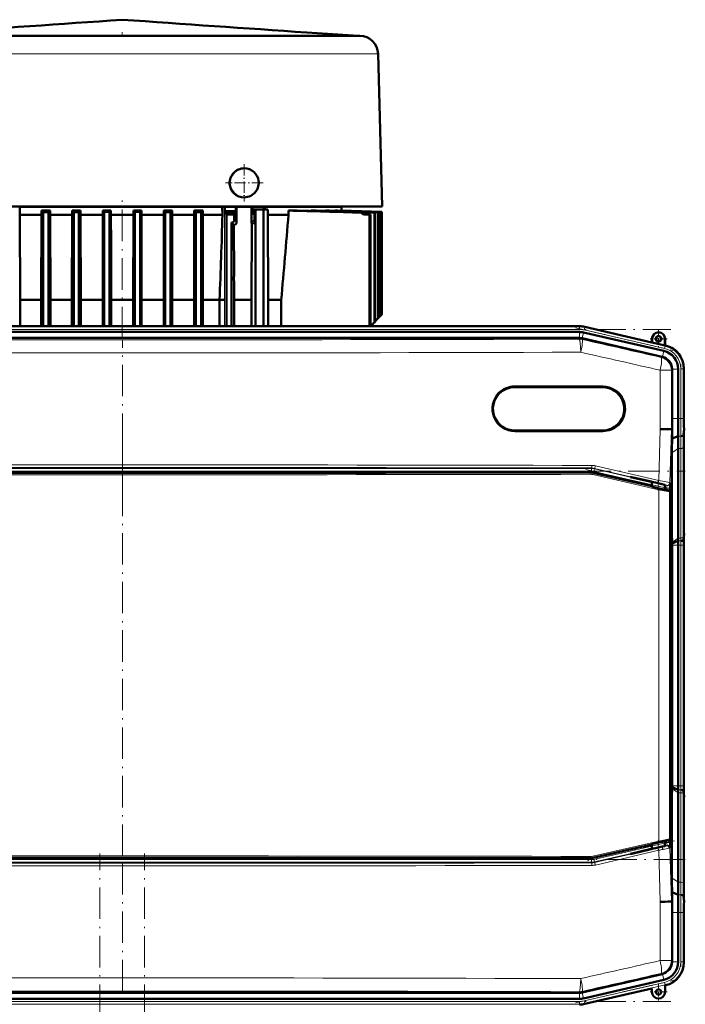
# Model space of a CAD drawing. Extents: x -2065 to 2446, y -1961 to 629.
# Tile 6 of 59: x -1494 to -1241, y 254 to 629. Entities that reach past the tile are written whole.
import ezdxf

# ---------------------------------------------------------------- set-up
doc = ezdxf.new("R2010")
doc.units = 0
doc.linetypes.add('DASHDOT', pattern=[18.5, 12, -3, 0.5, -3])

msp = doc.modelspace()

# ---------------------------------------------------------------- linework, layer by layer
at = {"color": 7, "linetype": 'DASHDOT', "lineweight": 18, "ltscale": 0.039375}
msp.add_line((-1455.07, 624.13), (-1455.07, 622.56), dxfattribs=at)
at = {"color": 7, "lineweight": 50}
for p, q in [((-1384.75, 624), (-1365.07, 622.69)), ((-1462.05, 622.69), (-1521.95, 622.69)), ((-1393.03, 622.69), (-1462.05, 622.69)), ((-1381.9, 622.69), (-1393.03, 622.69)), ((-1378.21, 622.69), (-1381.9, 622.69)), ((-1365.38, 622.69), (-1378.21, 622.69)), ((-1364.59, 622.69), (-1365.38, 622.69)), ((-1357.59, 615.87), (-1356.07, 557.69)), ((-1408.6, 572.23), (-1408.57, 572.23)), ((-1503.56, 557.69), (-1455.07, 557.69)), ((-1493.97, 557.49), (-1494.18, 557.49)), ((-1493.97, 554.49), (-1493.97, 557.49)), ((-1493.97, 557.49), (-1416.93, 557.49)), ((-1485.82, 554.49), (-1485.82, 556.12)), ((-1482.47, 556.12), (-1485.82, 556.12)), ((-1485.13, 555.48), (-1483.13, 555.49)), ((-1485.13, 555.48), (-1485.13, 512.04)), ((-1482.47, 556.12), (-1483.13, 555.49)), ((-1483.13, 555.49), (-1483.13, 512.04)), ((-1482.47, 554.49), (-1482.47, 556.12)), ((-1474.1, 554.49), (-1474.1, 556.12)), ((-1474.1, 556.12), (-1473.51, 555.54)), ((-1470.93, 556.12), (-1474.1, 556.12)), ((-1473.51, 555.54), (-1471.51, 555.55)), ((-1473.51, 555.54), (-1473.51, 512.04)), ((-1470.93, 556.12), (-1471.51, 555.55)), ((-1471.51, 555.55), (-1471.51, 512.04)), ((-1470.93, 554.49), (-1470.93, 556.12)), ((-1462.43, 556.12), (-1461.88, 555.58)), ((-1462.43, 554.49), (-1462.43, 556.12)), ((-1459.34, 556.12), (-1462.43, 556.12)), ((-1461.88, 555.58), (-1459.88, 555.58)), ((-1461.88, 555.58), (-1461.88, 512.04)), ((-1459.34, 556.12), (-1459.88, 555.58)), ((-1459.88, 555.58), (-1459.88, 512.04)), ((-1459.34, 554.49), (-1459.34, 556.12)), ((-1455.07, 557.69), (-1406.57, 557.69)), ((-1450.8, 556.12), (-1450.26, 555.58)), ((-1450.8, 554.49), (-1450.8, 556.12)), ((-1447.71, 556.12), (-1450.8, 556.12)), ((-1450.26, 555.58), (-1448.26, 555.58)), ((-1450.26, 555.58), (-1450.26, 512.04)), ((-1447.71, 556.12), (-1448.26, 555.58)), ((-1448.26, 555.58), (-1448.26, 512.04)), ((-1447.71, 554.49), (-1447.71, 556.12)), ((-1439.21, 556.12), (-1438.63, 555.55)), ((-1439.21, 554.49), (-1439.21, 556.12)), ((-1436.03, 556.12), (-1439.21, 556.12)), ((-1438.63, 555.55), (-1438.63, 512.04)), ((-1438.63, 555.55), (-1436.63, 555.54)), ((-1436.03, 556.12), (-1436.63, 555.54)), ((-1436.63, 555.54), (-1436.63, 512.04)), ((-1436.03, 554.49), (-1436.03, 556.12)), ((-1427.66, 556.12), (-1427.01, 555.49)), ((-1427.66, 554.49), (-1427.66, 556.12)), ((-1424.31, 556.12), (-1427.66, 556.12)), ((-1425.01, 555.48), (-1427.01, 555.49)), ((-1427.01, 555.49), (-1427.01, 512.04)), ((-1425.01, 555.48), (-1425.01, 512.04)), ((-1424.31, 554.49), (-1424.31, 556.12)), ((-1416.93, 557.49), (-1416.88, 554.49)), ((-1416.93, 557.49), (-1416.08, 557.49)), ((-1416.08, 557.49), (-1415.95, 557.49)), ((-1415.95, 557.49), (-1415.95, 555.93)), ((-1415.95, 557.49), (-1411.8, 557.49)), ((-1415.95, 555.93), (-1415.49, 555.5)), ((-1411.8, 555.86), (-1415.95, 555.93)), ((-1412.25, 555.47), (-1415.49, 555.5)), ((-1411.8, 555.86), (-1411.8, 557.49)), ((-1411.8, 557.49), (-1411.5, 557.49)), ((-1411.5, 557.49), (-1405.77, 557.49)), ((-1411.5, 557.49), (-1411.48, 551.65)), ((-1406.57, 557.69), (-1388.08, 557.69)), ((-1405.77, 557.49), (-1405.79, 551.53)), ((-1405.77, 557.49), (-1405.39, 557.49)), ((-1405.39, 557.49), (-1405.39, 555.79)), ((-1405.39, 557.49), (-1401.11, 557.49)), ((-1405.39, 555.79), (-1405.13, 555.79)), ((-1405.13, 556.49), (-1404.29, 556.49)), ((-1405.13, 556.49), (-1405.13, 555.79)), ((-1404.29, 556.49), (-1404.29, 512.04)), ((-1401.29, 556.49), (-1404.29, 556.49)), ((-1401.29, 556.49), (-1401.29, 512.04)), ((-1399.6, 556.49), (-1401.29, 556.49)), ((-1401.11, 557.49), (-1401.11, 556.49)), ((-1400.68, 557.49), (-1401.11, 557.49)), ((-1400.68, 556.49), (-1400.68, 557.49)), ((-1400.68, 557.49), (-1371.57, 557.49)), ((-1399.6, 554.49), (-1399.6, 556.49)), ((-1391.71, 554.49), (-1391.71, 556.12)), ((-1388.45, 556.12), (-1391.71, 556.12)), ((-1388.08, 557.69), (-1375.87, 557.69)), ((-1383.21, 555.97), (-1383.21, 556.12)), ((-1381.18, 556.12), (-1383.21, 556.12)), ((-1377.44, 556.01), (-1377.44, 556.12)), ((-1376.19, 556.12), (-1377.44, 556.12)), ((-1375.87, 557.69), (-1367.85, 557.69)), ((-1374.57, 557.69), (-1374.57, 557.49)), ((-1356.64, 555.54), (-1373.77, 556.12)), ((-1373.77, 556.04), (-1373.77, 556.12)), ((-1373.09, 556.12), (-1373.77, 556.12)), ((-1356.52, 555.55), (-1373.09, 556.12)), ((-1356.15, 555.58), (-1371.89, 556.12)), ((-1371.89, 556.08), (-1371.89, 556.12)), ((-1371.68, 556.12), (-1371.89, 556.12)), ((-1356.11, 555.58), (-1371.68, 556.12)), ((-1371.57, 556.12), (-1371.57, 557.49)), ((-1367.85, 557.69), (-1361.52, 557.69)), ((-1363.86, 555.35), (-1363.48, 555.38)), ((-1361.52, 557.69), (-1356.07, 557.69)), ((-1358.7, 555.4), (-1358.98, 555.38)), ((-1358.98, 555.38), (-1358.98, 513.52)), ((-1358.7, 555.4), (-1358.7, 513.57)), ((-1357.58, 555.48), (-1357.38, 555.49)), ((-1357.58, 555.48), (-1357.58, 515.08)), ((-1357.38, 555.49), (-1357.38, 515.27)), ((-1356.64, 555.54), (-1356.52, 555.55)), ((-1356.64, 555.54), (-1356.64, 516.02)), ((-1356.52, 555.55), (-1356.52, 516.14)), ((-1356.15, 555.58), (-1356.11, 555.58)), ((-1356.15, 555.58), (-1356.15, 516.51)), ((-1356.11, 555.58), (-1356.11, 516.55)), ((-1356.11, 555.58), (-1356.11, 516.55)), ((-1493.89, 522.12), (-1493.97, 554.49)), ((-1485.82, 554.49), (-1493.97, 554.49)), ((-1485.9, 522.12), (-1485.82, 554.49)), ((-1482.4, 522.12), (-1482.47, 554.49)), ((-1474.1, 554.49), (-1482.47, 554.49)), ((-1474.18, 522.12), (-1474.1, 554.49)), ((-1470.86, 522.12), (-1470.93, 554.49)), ((-1462.43, 554.49), (-1470.93, 554.49)), ((-1462.46, 543.16), (-1462.43, 554.49)), ((-1459.31, 543.16), (-1459.34, 554.49)), ((-1450.8, 554.49), (-1459.34, 554.49)), ((-1450.87, 522.12), (-1450.8, 554.49)), ((-1447.64, 522.12), (-1447.71, 554.49)), ((-1439.21, 554.49), (-1447.71, 554.49)), ((-1439.23, 543.16), (-1439.21, 554.49)), ((-1436.01, 543.16), (-1436.03, 554.49)), ((-1427.66, 554.49), (-1436.03, 554.49)), ((-1427.69, 543.16), (-1427.66, 554.49)), ((-1424.29, 543.16), (-1424.31, 554.49)), ((-1416.88, 554.49), (-1424.31, 554.49)), ((-1415.45, 554.65), (-1415.38, 554.58)), ((-1412.35, 554.58), (-1415.38, 554.58)), ((-1415.38, 554.58), (-1415.38, 512.04)), ((-1412.7, 551.77), (-1412.65, 551.81)), ((-1412.35, 554.58), (-1412.28, 554.65)), ((-1412.35, 552.52), (-1412.35, 554.58)), ((-1404.92, 554.67), (-1404.42, 554.67)), ((-1404.92, 554.67), (-1404.86, 554.62)), ((-1404.42, 554.67), (-1404.29, 554.59)), ((-1404.29, 554.59), (-1404.29, 551.59)), ((-1399.45, 522.12), (-1399.6, 554.49)), ((-1391.71, 554.49), (-1399.6, 554.49)), ((-1362.92, 554.65), (-1360.84, 554.58)), ((-1362.54, 554.65), (-1360.49, 554.58)), ((-1360.49, 554.58), (-1360.84, 554.58)), ((-1360.84, 554.58), (-1360.84, 512.04)), ((-1360.49, 554.58), (-1360.49, 512.04)), ((-1412.52, 550.67), (-1413.38, 551.52)), ((-1413.38, 512.04), (-1413.38, 551.52)), ((-1412.52, 550.67), (-1412.47, 531.04)), ((-1411.78, 550.94), (-1411.83, 550.9)), ((-1405.84, 522.12), (-1405.73, 551.18)), ((-1462.46, 543.16), (-1462.46, 512.04)), ((-1459.31, 543.16), (-1459.31, 512.04)), ((-1439.23, 543.16), (-1439.23, 512.04)), ((-1436.01, 543.16), (-1436.01, 512.04)), ((-1427.69, 543.16), (-1427.69, 512.04)), ((-1424.29, 543.16), (-1424.29, 512.04)), ((-1485.9, 522.12), (-1493.89, 522.12)), ((-1493.89, 522.12), (-1493.89, 512.04)), ((-1485.9, 522.12), (-1485.9, 512.04)), ((-1474.18, 522.12), (-1482.4, 522.12)), ((-1482.4, 522.12), (-1482.4, 512.04)), ((-1474.18, 522.12), (-1474.18, 512.04)), ((-1462.46, 522.12), (-1470.86, 522.12)), ((-1470.86, 522.12), (-1470.86, 512.04)), ((-1450.87, 522.12), (-1459.31, 522.12)), ((-1450.87, 522.12), (-1450.87, 512.04)), ((-1439.23, 522.12), (-1447.64, 522.12)), ((-1447.64, 522.12), (-1447.64, 512.04)), ((-1427.69, 522.12), (-1436.01, 522.12)), ((-1418, 522.12), (-1424.29, 522.12)), ((-1418, 522.12), (-1418, 512.04)), ((-1412.42, 522.12), (-1412.42, 522.09)), ((-1405.84, 522.12), (-1412.42, 522.12)), ((-1412.42, 512.04), (-1412.42, 522.09)), ((-1405.84, 522.12), (-1405.84, 512.04)), ((-1394.46, 522.12), (-1399.45, 522.12)), ((-1399.45, 522.12), (-1399.45, 512.04)), ((-1394.46, 522.12), (-1394.46, 512.04)), ((-1357.58, 515.08), (-1358.7, 513.95)), ((-1357.58, 515.08), (-1357.38, 515.27)), ((-1356.64, 516.02), (-1357.38, 515.27)), ((-1356.64, 516.02), (-1356.52, 516.14)), ((-1356.15, 516.51), (-1356.52, 516.14)), ((-1356.15, 516.51), (-1356.12, 516.53)), ((-1356.12, 516.53), (-1356.11, 516.55)), ((-1280.94, 512.04), (-1629, 512.04)), ((-1295.93, 512.04), (-1608.73, 512.04)), ((-1359.67, 512.57), (-1359.67, 512.04)), ((-1358.7, 513.95), (-1358.7, 513.57)), ((-1295.93, 512.04), (-1280.94, 512.04)), ((-1278.86, 511.8), (-1253.29, 505.9)), ((-1278.86, 511.8), (-1253.29, 505.9)), ((-1628.97, 507.57), (-1280.96, 507.57)), ((-1295.93, 509.86), (-1608.73, 509.86)), ((-1295.93, 509.86), (-1280.94, 509.86)), ((-1280.96, 507.57), (-1280.94, 507.57)), ((-1249.47, 500.43), (-1279.84, 507.44)), ((-1279.35, 509.67), (-1248.78, 502.62)), ((-1253.29, 505.9), (-1253.29, 507.24)), ((-1253.22, 505.81), (-1253.22, 507.24)), ((-1248.36, 507.24), (-1248.36, 504.69)), ((-1248.29, 507.24), (-1248.29, 504.74)), ((-1253.22, 505.81), (-1253.29, 505.9)), ((-1253.22, 505.81), (-1248.36, 504.69)), ((-1248.36, 504.69), (-1248.29, 504.74)), ((-1248.29, 504.74), (-1248.09, 504.7)), ((-1245.59, 495.56), (-1245.59, 495.73)), ((-1245.59, 495.56), (-1245.59, 476.93)), ((-1243.3, 495.73), (-1243.3, 476.93)), ((-1241.12, 495.93), (-1241.12, 476.93)), ((-1241.12, 495.73), (-1241.12, 476.93)), ((-1305.6, 488.83), (-1272.1, 488.83)), ((-1246.26, 472.8), (-1245.91, 472.8)), ((-1272.1, 472.33), (-1305.6, 472.33)), ((-1245.58, 472.79), (-1245.91, 472.8)), ((-1243.26, 470.2), (-1245.64, 469.21)), ((-1241.09, 472.79), (-1241.27, 470.6)), ((-1241.12, 469.86), (-1241.12, 435.72)), ((-1241.12, 469.86), (-1241.12, 435.72)), ((-1243.3, 465.44), (-1243.3, 431.3)), ((-1245.69, 432.79), (-1245.69, 463.75)), ((-1276.86, 456.32), (-1633.07, 456.32)), ((-1275.73, 456.19), (-1253.41, 451.04)), ((-1254.17, 452.86), (-1261.42, 454.54)), ((-1261.03, 454.54), (-1261.42, 454.54)), ((-1261.03, 454.54), (-1254.17, 452.96)), ((-1254.17, 452.96), (-1252.75, 452.62)), ((-1254.17, 452.86), (-1254.17, 452.96)), ((-1253.41, 452.69), (-1254.17, 452.86)), ((-1253.41, 452.78), (-1253.41, 450.96)), ((-1252.75, 452.62), (-1252.05, 452.46)), ((-1252.05, 452.46), (-1251.91, 452.43)), ((-1251.91, 452.43), (-1250.92, 452.21)), ((-1248.42, 451.6), (-1248.42, 449.81)), ((-1246.34, 450.52), (-1246.38, 449.21)), ((-1248.42, 449.89), (-1248.31, 449.86)), ((-1248.31, 449.86), (-1247.73, 449.71)), ((-1247.73, 449.71), (-1246.72, 449.48)), ((-1246.33, 448.99), (-1246.33, 316.61)), ((-1246.33, 432.8), (-1245.69, 432.79)), ((-1245.6, 429.67), (-1245.69, 432.79)), ((-1241.14, 432.79), (-1241.31, 430.6)), ((-1245.59, 429.25), (-1245.6, 429.67)), ((-1243.31, 430.2), (-1245.59, 429.25)), ((-1245.59, 428.65), (-1245.59, 429.25)), ((-1245.59, 336.93), (-1245.59, 428.65)), ((-1243.3, 428.65), (-1243.3, 336.93)), ((-1241.12, 428.65), (-1241.12, 336.93)), ((-1241.12, 428.65), (-1241.12, 336.93)), ((-1245.6, 335.91), (-1245.69, 332.78)), ((-1245.59, 336.33), (-1245.6, 335.91)), ((-1245.59, 336.93), (-1245.59, 336.33)), ((-1243.31, 335.38), (-1245.59, 336.33)), ((-1243.3, 300.14), (-1243.3, 334.28)), ((-1241.14, 332.79), (-1241.31, 334.98)), ((-1246.33, 332.78), (-1245.69, 332.78)), ((-1245.69, 332.78), (-1245.69, 301.82)), ((-1241.12, 295.72), (-1241.12, 329.86)), ((-1241.12, 295.72), (-1241.12, 329.86)), ((-1248.42, 313.98), (-1248.42, 315.78)), ((-1248.31, 315.73), (-1248.42, 315.71)), ((-1247.73, 315.88), (-1248.31, 315.73)), ((-1246.72, 316.12), (-1247.73, 315.88)), ((-1246.34, 315.06), (-1246.38, 316.39)), ((-1253.41, 314.56), (-1275.73, 309.4)), ((-1254.17, 312.71), (-1261.42, 311.04)), ((-1261.03, 311.04), (-1254.17, 312.62)), ((-1254.17, 312.62), (-1252.75, 312.95)), ((-1253.41, 312.89), (-1254.17, 312.71)), ((-1254.17, 312.71), (-1254.17, 312.62)), ((-1253.41, 314.63), (-1253.41, 312.8)), ((-1252.75, 312.95), (-1252.05, 313.12)), ((-1252.05, 313.12), (-1251.91, 313.14)), ((-1251.91, 313.14), (-1250.92, 313.37)), ((-1633.07, 309.27), (-1276.86, 309.27)), ((-1261.03, 311.04), (-1261.42, 311.04)), ((-1245.91, 292.78), (-1246.26, 292.77)), ((-1245.58, 292.79), (-1245.91, 292.78)), ((-1243.26, 295.38), (-1245.64, 296.37)), ((-1245.64, 296.37), (-1245.61, 294.6)), ((-1245.61, 294.6), (-1245.58, 292.79)), ((-1241.09, 292.79), (-1241.27, 294.98)), ((-1245.59, 270.02), (-1245.59, 288.65)), ((-1243.3, 269.85), (-1243.3, 288.65)), ((-1241.12, 269.64), (-1241.12, 288.65)), ((-1241.12, 269.84), (-1241.12, 288.65)), ((-1245.59, 270.02), (-1245.59, 269.85)), ((-1249.47, 265.15), (-1279.84, 258.14)), ((-1279.35, 255.9), (-1248.78, 262.96)), ((-1278.86, 253.78), (-1253.29, 259.68)), ((-1253.29, 259.68), (-1253.29, 258.33)), ((-1248.29, 260.83), (-1248.09, 260.88)), ((-1248.29, 258.33), (-1248.29, 260.83)), ((-1628.97, 258.01), (-1280.96, 258.01)), ((-1295.93, 255.72), (-1608.73, 255.72)), ((-1295.93, 255.72), (-1280.94, 255.72)), ((-1280.96, 258.01), (-1280.94, 258.01))]:
    msp.add_line(p, q, dxfattribs=at)
at = {"color": 7, "lineweight": 18}
for p, q in [((-1490.82, 615.87), (-1533.19, 615.87)), ((-1470.79, 615.87), (-1490.82, 615.87)), ((-1424.56, 615.87), (-1470.79, 615.87)), ((-1376.95, 615.87), (-1424.56, 615.87)), ((-1360.44, 615.87), (-1376.95, 615.87)), ((-1358.12, 615.87), (-1360.44, 615.87)), ((-1357.59, 615.87), (-1358.12, 615.87)), ((-1416.08, 557.49), (-1416.12, 522.1)), ((-1404.95, 555.41), (-1404.47, 555.4)), ((-1415.45, 554.65), (-1412.28, 554.65)), ((-1411.48, 551.65), (-1412.35, 552.52)), ((-1404.86, 552.45), (-1405.79, 551.53)), ((-1404.86, 554.62), (-1404.86, 552.45)), ((-1362.92, 554.65), (-1362.54, 554.65)), ((-1412.47, 531.04), (-1412.46, 522.1)), ((-1416.12, 522.1), (-1416.12, 522.07)), ((-1416.12, 522.07), (-1416.12, 512.04)), ((-1412.46, 522.1), (-1412.46, 522.06)), ((-1412.46, 522.06), (-1412.46, 512.04)), ((-1629, 511.85), (-1280.94, 511.85)), ((-1629, 510.86), (-1280.94, 510.86)), ((-1280.94, 511.85), (-1280.94, 512.04)), ((-1280.94, 511.85), (-1280.94, 510.86)), ((-1278.9, 511.62), (-1279.12, 510.65)), ((-1279.12, 510.65), (-1248.5, 503.58)), ((-1278.9, 511.62), (-1278.86, 511.8)), ((-1278.9, 511.62), (-1248.27, 504.55)), ((-1281.01, 507.14), (-1280.96, 507.57)), ((-1280.94, 507.57), (-1280.94, 509.86)), ((-1279.84, 507.44), (-1279.89, 507.01)), ((-1279.86, 507.44), (-1279.35, 509.67)), ((-1253.22, 507.24), (-1253.29, 507.24)), ((-1248.36, 507.24), (-1248.29, 507.24)), ((-1248.27, 504.55), (-1248.5, 503.58)), ((-1248.27, 504.55), (-1248.09, 504.7)), ((-1249.79, 500.17), (-1249.47, 500.43)), ((-1249.29, 500.38), (-1248.78, 502.62)), ((-1245.59, 495.56), (-1245.91, 495.3)), ((-1245.59, 495.73), (-1243.3, 495.73)), ((-1242.3, 495.79), (-1242.3, 476.93)), ((-1242.3, 495.79), (-1241.3, 495.79)), ((-1241.12, 495.93), (-1241.3, 495.79)), ((-1241.3, 495.79), (-1241.3, 476.93)), ((-1250.21, 472.86), (-1250.21, 495.3)), ((-1245.91, 495.3), (-1250.21, 495.3)), ((-1245.91, 495.3), (-1245.91, 472.8)), ((-1272.03, 489.33), (-1305.55, 489.33)), ((-1245.59, 476.93), (-1243.3, 476.93)), ((-1243.3, 476.93), (-1242.3, 476.93)), ((-1241.3, 476.93), (-1242.3, 476.93)), ((-1241.3, 476.93), (-1241.12, 476.93)), ((-1250.73, 453.24), (-1250.21, 472.86)), ((-1305.55, 471.83), (-1272.03, 471.83)), ((-1245.91, 472.8), (-1246.45, 452.36)), ((-1242.26, 470.2), (-1243.26, 470.2)), ((-1243.3, 465.44), (-1245.69, 463.75)), ((-1242.3, 465.44), (-1243.3, 465.44)), ((-1242.3, 465.44), (-1242.3, 431.3)), ((-1241.3, 466.12), (-1241.3, 431.98)), ((-1633.6, 457.81), (-1276.34, 457.81)), ((-1276.34, 457.81), (-1276.31, 458.02)), ((-1276.34, 456.81), (-1276.34, 457.81)), ((-1275.19, 457.89), (-1275.21, 457.68)), ((-1251.1, 452.27), (-1275.19, 457.89)), ((-1274.84, 458.86), (-1250.73, 453.24)), ((-1276.34, 456.81), (-1633.6, 456.81)), ((-1276.88, 456.11), (-1276.86, 456.32)), ((-1250.69, 449.76), (-1275.81, 455.5)), ((-1275.73, 456.19), (-1275.76, 455.99)), ((-1275.76, 455.99), (-1250.64, 450.25)), ((-1275.44, 456.7), (-1275.21, 457.68)), ((-1253.41, 451.62), (-1275.44, 456.7)), ((-1275.21, 457.68), (-1253.41, 452.64)), ((-1248.42, 451.49), (-1247.55, 451.29)), ((-1247.77, 450.32), (-1248.42, 450.47)), ((-1247.77, 450.32), (-1247.55, 451.29)), ((-1247.55, 451.29), (-1247.67, 451.41)), ((-1246.45, 452.36), (-1246.32, 452.24)), ((-1250.69, 315.83), (-1250.69, 449.76)), ((-1246.77, 449.43), (-1246.72, 449.48)), ((-1246.33, 448.99), (-1246.38, 448.94)), ((-1246.38, 448.94), (-1246.38, 316.65)), ((-1241.14, 432.79), (-1241.09, 432.79)), ((-1243.3, 431.3), (-1245.6, 429.67)), ((-1243.3, 428.65), (-1245.59, 428.65)), ((-1242.31, 430.2), (-1243.31, 430.2)), ((-1242.3, 431.3), (-1243.3, 431.3)), ((-1242.3, 428.65), (-1243.3, 428.65)), ((-1242.3, 428.65), (-1241.3, 428.65)), ((-1242.3, 428.65), (-1242.3, 336.93)), ((-1241.12, 428.65), (-1241.3, 428.65)), ((-1241.3, 428.65), (-1241.3, 336.93)), ((-1243.3, 334.28), (-1245.6, 335.91)), ((-1243.3, 336.93), (-1245.59, 336.93)), ((-1242.31, 335.38), (-1243.31, 335.38)), ((-1242.3, 336.93), (-1243.3, 336.93)), ((-1242.3, 334.28), (-1243.3, 334.28)), ((-1242.3, 336.93), (-1241.3, 336.93)), ((-1242.3, 300.14), (-1242.3, 334.28)), ((-1241.12, 336.93), (-1241.3, 336.93)), ((-1241.3, 299.46), (-1241.3, 333.6)), ((-1241.09, 332.79), (-1241.14, 332.79)), ((-1275.81, 310.1), (-1250.69, 315.83)), ((-1250.64, 315.35), (-1275.76, 309.61)), ((-1248.42, 315.11), (-1247.77, 315.26)), ((-1247.77, 315.26), (-1247.55, 314.29)), ((-1246.72, 316.12), (-1246.77, 316.16)), ((-1246.38, 316.65), (-1246.33, 316.61)), ((-1275.44, 308.87), (-1253.41, 313.96)), ((-1253.41, 312.93), (-1275.21, 307.9)), ((-1275.19, 307.69), (-1251.1, 313.31)), ((-1250.73, 312.34), (-1274.84, 306.72)), ((-1250.21, 292.72), (-1250.73, 312.34)), ((-1247.55, 314.29), (-1248.42, 314.09)), ((-1247.67, 314.17), (-1247.55, 314.29)), ((-1246.32, 313.34), (-1246.45, 313.22)), ((-1246.45, 313.22), (-1245.91, 292.78)), ((-1633.6, 308.77), (-1276.34, 308.77)), ((-1276.34, 307.77), (-1633.6, 307.77)), ((-1276.86, 309.27), (-1276.88, 309.48)), ((-1276.34, 308.77), (-1276.34, 307.77)), ((-1276.34, 307.77), (-1276.31, 307.56)), ((-1275.73, 309.4), (-1275.76, 309.61)), ((-1275.44, 308.87), (-1275.21, 307.9)), ((-1275.19, 307.69), (-1275.21, 307.9)), ((-1243.3, 300.14), (-1245.69, 301.82)), ((-1242.3, 300.14), (-1243.3, 300.14)), ((-1250.21, 270.28), (-1250.21, 292.72)), ((-1245.91, 292.78), (-1245.91, 270.28)), ((-1242.26, 295.38), (-1243.26, 295.38)), ((-1245.59, 288.65), (-1243.3, 288.65)), ((-1243.3, 288.65), (-1242.3, 288.65)), ((-1241.3, 288.65), (-1242.3, 288.65)), ((-1242.3, 269.79), (-1242.3, 288.65)), ((-1241.3, 288.65), (-1241.12, 288.65)), ((-1241.3, 269.79), (-1241.3, 288.65)), ((-1250.21, 270.28), (-1245.91, 270.28)), ((-1245.59, 270.02), (-1245.91, 270.28)), ((-1245.59, 269.85), (-1243.3, 269.85)), ((-1241.3, 269.79), (-1242.3, 269.79)), ((-1241.3, 269.79), (-1241.12, 269.64)), ((-1249.79, 265.41), (-1249.47, 265.15)), ((-1249.29, 265.2), (-1248.78, 262.96)), ((-1279.12, 254.93), (-1248.5, 262)), ((-1278.9, 253.96), (-1248.27, 261.03)), ((-1248.5, 262), (-1248.27, 261.03)), ((-1248.09, 260.88), (-1248.27, 261.03)), ((-1281.01, 258.44), (-1280.96, 258.01)), ((-1280.94, 258.01), (-1280.94, 255.72)), ((-1279.84, 258.14), (-1279.89, 258.57)), ((-1279.86, 258.14), (-1279.35, 255.9)), ((-1629, 254.72), (-1280.94, 254.72)), ((-1629, 253.72), (-1280.94, 253.72)), ((-1280.94, 253.72), (-1280.94, 254.72)), ((-1280.94, 253.72), (-1280.94, 253.54)), ((-1278.9, 253.96), (-1279.12, 254.93)), ((-1278.9, 253.96), (-1278.86, 253.78))]:
    msp.add_line(p, q, dxfattribs=at)
at = {"color": 7, "linetype": 'DASHDOT', "lineweight": 18, "ltscale": 0.357832}
msp.add_line((-1408.57, 573.84), (-1408.57, 559.53), dxfattribs=at)
at = {"color": 7, "linetype": 'DASHDOT', "lineweight": 18, "ltscale": 0.357831}
msp.add_line((-1401.41, 566.69), (-1415.72, 566.69), dxfattribs=at)
at = {"color": 7, "linetype": 'DASHDOT', "lineweight": 18}
for p, q in [((-1455.07, 507.47), (-1455.07, 562.25)), ((-1663.8, 510.86), (-1246.13, 510.86)), ((-1282.44, 511.41), (-1245.18, 502.81)), ((-1454.97, 448.35), (-1454.97, 507.03)), ((-1242.3, 497.67), (-1242.3, 475.05)), ((-1454.96, 470.18), (-1454.96, 295.42)), ((-1669.33, 456.81), (-1240.61, 456.81)), ((-1278.46, 457.4), (-1244.75, 449.62)), ((-1242.3, 437.82), (-1242.3, 327.76)), ((-1454.97, 258.55), (-1454.97, 317.23)), ((-1244.75, 315.96), (-1278.46, 308.18)), ((-1240.61, 308.77), (-1669.33, 308.77)), ((-1463.57, -379.79), (-1463.57, 311.11)), ((-1446.57, -379.79), (-1446.57, 311.11)), ((-1242.3, 290.53), (-1242.3, 267.9)), ((-1282.44, 254.16), (-1245.18, 262.77)), ((-1663.8, 254.72), (-1246.13, 254.72))]:
    msp.add_line(p, q, dxfattribs=at)
at = {"color": 7, "linetype": 'DASHDOT', "lineweight": 18, "ltscale": 0.1625}
for p, q in [((-1250.79, 510.49), (-1250.79, 503.99)), ((-1247.54, 507.24), (-1254.04, 507.24)), ((-1250.79, 261.58), (-1250.79, 255.08)), ((-1247.54, 258.33), (-1254.04, 258.33))]:
    msp.add_line(p, q, dxfattribs=at)
at = {"color": 7, "linetype": 'DASHDOT', "lineweight": 18, "ltscale": 0.019627}
msp.add_line((-1250.92, 452.27), (-1250.92, 451.49), dxfattribs=at)
at = {"color": 7, "linetype": 'DASHDOT', "lineweight": 18, "ltscale": 0.08985}
msp.add_line((-1250.91, 453.08), (-1250.91, 449.48), dxfattribs=at)
at = {"color": 7, "linetype": 'DASHDOT', "lineweight": 18, "ltscale": 0.089713}
msp.add_line((-1250.91, 316.09), (-1250.91, 312.5), dxfattribs=at)
at = {"color": 7, "linetype": 'DASHDOT', "lineweight": 18, "ltscale": 0.019614}
msp.add_line((-1250.92, 313.31), (-1250.92, 314.09), dxfattribs=at)
at = {"color": 7, "lineweight": 50}
for points in [[(-1415.45, 554.65), (-1415.45, 554.66), (-1415.45, 554.66), (-1415.46, 554.67), (-1415.47, 554.79), (-1415.49, 555.5)], [(-1412.25, 555.47), (-1412.27, 554.74), (-1412.28, 554.67), (-1412.28, 554.66), (-1412.28, 554.65)], [(-1404.92, 554.67), (-1404.93, 555.25), (-1404.94, 555.39), (-1404.95, 555.4), (-1404.95, 555.41), (-1404.95, 555.41)], [(-1404.47, 555.4), (-1404.47, 555.4), (-1404.47, 555.4), (-1404.46, 555.38), (-1404.44, 555.27), (-1404.42, 554.67)], [(-1404.29, 554.59), (-1404.83, 554.61), (-1404.86, 554.62), (-1404.86, 554.62), (-1404.86, 554.62)], [(-1416.12, 522.07), (-1416.12, 522.08), (-1416.15, 522.08), (-1416.87, 522.11), (-1418, 522.12)], [(-1253.41, 450.96), (-1253.41, 450.96), (-1253.4, 450.96), (-1253.37, 450.95), (-1253.01, 450.84), (-1250, 450.13), (-1248.46, 449.81), (-1248.43, 449.81), (-1248.42, 449.81), (-1248.42, 449.81)], [(-1250.92, 452.21), (-1249.46, 451.86), (-1248.5, 451.62), (-1248.33, 451.57), (-1248.32, 451.56), (-1248.31, 451.56)], [(-1248.31, 451.56), (-1248.32, 451.56), (-1248.32, 451.56), (-1248.33, 451.56), (-1248.42, 451.57)], [(-1250.36, 315.38), (-1252.51, 314.87), (-1253.31, 314.67), (-1253.4, 314.64), (-1253.41, 314.63), (-1253.41, 314.63)], [(-1248.42, 315.78), (-1248.42, 315.79), (-1248.42, 315.79), (-1248.43, 315.79), (-1248.53, 315.77), (-1249.38, 315.6), (-1250.36, 315.38)], [(-1250.92, 313.37), (-1249.46, 313.72), (-1248.5, 313.96), (-1248.33, 314.01), (-1248.32, 314.02), (-1248.31, 314.02)], [(-1248.31, 314.02), (-1248.32, 314.02), (-1248.32, 314.02), (-1248.33, 314.02), (-1248.42, 314.01)]]:
    msp.add_lwpolyline(points, dxfattribs=at)
at = {"color": 7, "lineweight": 18}
for points in [[(-1247.67, 451.41), (-1247.68, 451.41), (-1247.7, 451.42), (-1247.81, 451.46), (-1249.49, 451.89), (-1251.1, 452.27)], [(-1250.73, 453.24), (-1247.3, 452.56), (-1246.51, 452.38), (-1246.46, 452.36), (-1246.45, 452.36)], [(-1246.38, 448.94), (-1246.39, 448.94), (-1246.4, 448.94), (-1246.49, 448.95), (-1247.25, 449.08), (-1250.69, 449.76)], [(-1250.64, 450.25), (-1248.34, 449.74), (-1246.96, 449.45), (-1246.8, 449.43), (-1246.77, 449.43), (-1246.77, 449.43), (-1246.77, 449.43)], [(-1250.69, 315.83), (-1247.18, 316.53), (-1246.51, 316.64), (-1246.41, 316.65), (-1246.39, 316.65), (-1246.38, 316.65), (-1246.38, 316.65)], [(-1246.77, 316.16), (-1246.77, 316.16), (-1246.78, 316.16), (-1246.86, 316.16), (-1247.51, 316.04), (-1250.64, 315.35)], [(-1247.96, 314.08), (-1247.71, 314.15), (-1247.68, 314.17), (-1247.67, 314.17)], [(-1246.45, 313.22), (-1246.46, 313.22), (-1246.5, 313.2), (-1246.8, 313.13)]]:
    msp.add_lwpolyline(points, dxfattribs=at)
for radius in [5.51, 5.31]:
    msp.add_circle((-1408.57, 566.69), radius, dxfattribs=at)
at = {"color": 7, "lineweight": 50}
for centre, radius in [((-1250.79, 507.24), 1.07), ((-1250.79, 507.24), 1), ((-1250.79, 258.33), 1)]:
    msp.add_circle(centre, radius, dxfattribs=at)
for centre, radius, start, end in [((-3062.4, 23350.39), 22778.31, 273.869095, 274.0464), ((152.26, 23350.38), 22778.29, 265.953602, 266.130907), ((-1364.59, 615.69), 7, 1.4997, 89.9999), ((-1408.59, 566.68), 5.55, 137.8893, 160.2372), ((-1408.6, 566.69), 5.54, 90.01, 137.8795), ((-1408.6, 566.69), 5.55, 7.6839, 89.6316), ((-1408.59, 566.68), 5.55, 160.255, 182.465), ((-1408.61, 566.68), 5.56, 346.242, 7.6885), ((-1408.6, 566.68), 5.55, 182.4593, 270.3361), ((-1408.6, 566.68), 5.54, 270.3609, 323.9492), ((-1408.61, 566.69), 5.55, 323.9574, 346.2218), ((-1528.2, 509.99), 62.64, 46.5615, 47.4288), ((-1381.94, 510), 62.63, 132.5713, 133.4387), ((-1389.01, 529.5), 34.84, 130.8314, 131.8188), ((-1428.69, 528.86), 35.62, 48.1965, 49.1378), ((-1433.27, 507.41), 55.96, 59.0315, 59.8209), ((-1582.78, -6801.96), 7360.56, 88.295706, 88.512572), ((-1680.74, -9605.4), 10165.73, 88.211558, 88.352349), ((-1724.04, -10969.3), 11530.47, 88.185672, 88.30615), ((-1937.31, -17069.58), 17634.47, 88.119733, 88.19281), ((-2022.78, -19563.47), 20129.94, 88.106292, 88.162852), ((-2609.29, -36344.92), 36921.64, 88.056889, 88.086102), ((-1362.9, 555.67), 1.02, 198.5885, 268.427), ((-1362.51, 555.66), 1.01, 196.4462, 268.1528), ((-3519.51, 609.42), 2103.35, 358.06212, 358.50337), ((-1413.35, 552.53), 1, 268.3731, 310.8572), ((-1413.35, 552.52), 0.992, 314.8419, 0.0218), ((-1412.45, 551.64), 0.97, 313.9221, 0.2128), ((-1403.87, 552.5), 0.992, 182.6652, 232.3799), ((-1403.83, 552.54), 1.05, 231.8345, 243.9166), ((-19245.34, 2052.89), 17916.39, 355.098684, 355.20257), ((-1412.48, 551.68), 1.01, 267.2986, 309.7705), ((-1404.75, 551.53), 1.04, 179.877, 199.6462), ((-1407.32, 557.66), 6.78, 291.467, 296.5587), ((-2886.55, 587.62), 1470.02, 357.44615, 358.07719), ((26.75, 534.5), 1439.23, 180.13796, 180.49308), ((-1358.67, 512.57), 1, 92.1059, 180), ((-1280.94, 502.79), 9.25, 77.0008, 89.9996), ((-1280.94, 502.79), 9.25, 77.0007, 89.9996), ((-1280.94, 502.79), 7.06, 77.0006, 89.9996), ((-1250.79, 507.24), 2.5, 0, 180), ((-1250.79, 507.24), 2.43, 360, 180), ((-1250.37, 495.73), 9.25, 359.9943, 77.0057), ((-1250.11, 495.94), 8.99, 359.9916, 77.0084), ((-1250.6, 495.55), 5.01, 2.1031, 74.9072), ((-1250.37, 495.73), 7.06, 359.9966, 77.0032), ((-1305.6, 480.58), 8.25, 90, 134.9612), ((-1272.1, 480.58), 8.25, 314.9294, 90), ((-1305.6, 480.58), 8.25, 134.9699, 270), ((-553.1, 476.91), 692.49, 179.99805, 180.34055), ((-673.06, 476.79), 570.24, 179.9861, 180.6624), ((-893.53, 476.84), 347.59, 179.9856, 180.6685), ((-1272.1, 480.58), 8.25, 270, 314.9153), ((-1265.72, -733.94), 1206.9, 89.07649, 89.26402), ((-854.23, 463.29), 391.46, 179.1331, 179.9319), ((-634.81, 459.95), 610.9, 178.79561, 179.13148), ((-903.53, 465.04), 339.78, 179.1293, 179.9319), ((-1033.9, 469.61), 207.22, 179.1215, 179.9313), ((-1306.84, 452.05), 60.52, 358.5511, 0.1764), ((-1246.83, 448.99), 0.5, 359.998, 77.002), ((-1453.53, 435.96), 212.42, 359.1437, 359.9337), ((-1033.76, 435.97), 207.36, 180.0695, 180.8788), ((-1598.83, 428.73), 357.71, 359.9872, 0.6507), ((-894.04, 428.74), 347.08, 179.3309, 180.0147), ((-1323.13, 431.39), 79.82, 359.1476, 359.9359), ((-1378.1, 428.68), 134.79, 359.9876, 0.6479), ((-1378.1, 336.9), 134.79, 359.3521, 0.0124), ((-1323.13, 334.19), 79.82, 0.0641, 0.8524), ((-1598.83, 336.85), 357.71, 359.3493, 0.0128), ((-894.04, 336.84), 347.08, 179.9853, 180.6691), ((-1453.53, 329.61), 212.42, 0.0663, 0.8563), ((-1033.76, 329.61), 207.36, 179.1212, 179.9305), ((-1246.83, 316.61), 0.5, 282.998, 0.002), ((-1306.84, 313.53), 60.52, 359.8196, 1.4448), ((-854.23, 302.29), 391.46, 180.0681, 180.8669), ((-903.53, 300.54), 339.78, 180.0681, 180.8707), ((-1265.7, 1498.39), 1205.77, 270.73585, 270.92354), ((-553.11, 288.67), 692.49, 179.65945, 180.00195), ((-673.06, 288.79), 570.24, 179.3376, 180.0139), ((-1033.9, 295.97), 207.22, 180.0687, 180.8785), ((-893.53, 288.73), 347.59, 179.3315, 180.0144), ((-1250.6, 270.03), 5, 285.1029, 357.9073), ((-1250.37, 269.84), 7.06, 282.9968, 0.0034), ((-1250.11, 269.64), 8.99, 282.9916, 0.0084), ((-1280.94, 262.79), 7.06, 270.0004, 282.9994), ((-1250.79, 258.33), 2.5, 180, 360), ((-1280.94, 262.79), 9.25, 270.0004, 282.9992), ((-1280.94, 262.79), 9.25, 270.0004, 282.9993)]:
    msp.add_arc(centre, radius, start, end, dxfattribs=at)
at = {"color": 7, "lineweight": 18}
for centre, radius, start, end in [((-1412.4, 522.03), 0.071, 109.6377, 151.5737), ((-1280.94, 502.79), 9.06, 77.0008, 89.9996), ((-1280.94, 502.79), 8.06, 77.0006, 89.9996), ((-1454.97, 56156.18), 55649.31, 269.820896, 270.179106), ((11416.17, 56277.67), 57197.52, 257.175313, 257.206234), ((-1250.3, 495.79), 7.99, 359.9916, 77.0084), ((-1250.3, 495.79), 8.99, 359.9997, 77.0003), ((-1454.97, 56531.44), 56029.56, 269.821504, 270.178498), ((11454.7, 56635.74), 57560.09, 257.2175922, 257.2484236), ((-1305.55, 480.58), 8.75, 89.9957, 134.9539), ((-1272.03, 480.58), 8.75, 314.9196, 90.0213), ((-1305.55, 480.58), 8.75, 134.9606, 270.0213), ((-673.2, 476.79), 569.11, 179.986, 180.6637), ((-707.33, 476.8), 533.98, 179.9859, 180.6653), ((-1272.03, 480.58), 8.75, 269.9957, 314.9129), ((-903.16, 465.04), 339.14, 179.1277, 179.9318), ((-923.05, 465.74), 318.25, 179.1257, 179.9316), ((-1454.97, -83353.37), 83812.57, 89.8777831, 90.1222151), ((-1454.97, -83239.83), 83698.04, 89.8777011, 90.122297), ((-1276.34, 452.8), 5, 77.0066, 89.9934), ((-1276.32, 453.02), 5, 76.8528, 89.8509), ((-1276.2, 453.02), 5.99, 76.8712, 89.8909), ((-1454.96, 84241.38), 83785.95, 269.8781811, 270.1218207), ((-1454.96, 84184.47), 83728.55, 269.8781333, 270.1218617), ((-1276.87, 451.11), 5, 77.1098, 90.1116), ((-1276.81, 451.12), 4.49, 77.1108, 90.1395), ((-1276.34, 452.8), 4, 77.0047, 89.9953), ((-1247.32, 452.27), 2, 256.9951, 299.3366), ((-1247.32, 452.27), 0.999, 256.9181, 358.54), ((-1246.88, 448.94), 0.5, 0.0159, 76.9841), ((-1342.57, 432.09), 101.27, 359.1557, 359.937), ((-1322.74, 431.39), 80.44, 359.1546, 359.9369), ((-1378.47, 428.67), 136.17, 359.9884, 0.642), ((-1412.77, 428.68), 171.47, 359.9884, 0.6411), ((-1378.47, 336.9), 136.17, 359.358, 0.0116), ((-1322.74, 334.19), 80.44, 0.0631, 0.8454), ((-1412.77, 336.9), 171.47, 359.3589, 0.0116), ((-1342.57, 333.49), 101.27, 0.063, 0.8443), ((-1247.32, 313.31), 2, 60.6635, 103.005), ((-1246.88, 316.65), 0.5, 283.0159, 359.9841), ((-1297.19, 510.99), 202.98, 283.1255, 283.506), ((-1307.67, 609.19), 302.27, 280.857, 281.1749), ((-1276.76, 426.14), 115.71, 283.48, 284.0366), ((-1267.93, 409.93), 99.08, 280.9623, 282.3111), ((-1257.13, 347.91), 35.05, 283.9245, 285.1673), ((-1247.32, 313.31), 0.999, 1.46, 103.0819), ((-1454.96, -83475.78), 83785.95, 89.8781793, 90.1218189), ((-1454.96, -83418.88), 83728.55, 89.8781383, 90.1218667), ((-1276.87, 314.48), 5, 269.8884, 282.8902), ((-1276.81, 314.47), 4.49, 269.8605, 282.8892), ((-1276.34, 312.77), 4, 270.0047, 282.9953), ((-1454.97, 84118.95), 83812.57, 269.8777849, 270.1222169), ((-1454.97, 84005.41), 83698.04, 269.877703, 270.1222989), ((-1276.32, 312.56), 5, 270.1491, 283.1472), ((-1276.2, 312.55), 5.99, 270.1091, 283.1288), ((-903.16, 300.54), 339.14, 180.0682, 180.8723), ((-923.05, 299.83), 318.25, 180.0684, 180.8743), ((-673.2, 288.79), 569.11, 179.3363, 180.014), ((-707.33, 288.78), 533.98, 179.3347, 180.0141), ((11454.7, -55870.16), 57560.09, 102.7515764, 102.7824078), ((-1250.3, 269.79), 7.99, 282.9916, 0.0084), ((-1250.3, 269.79), 8.99, 282.9997, 0.0003), ((-1454.97, -55765.86), 56029.56, 89.821502, 90.178496), ((11416.17, -55512.09), 57197.52, 102.793766, 102.824687), ((-1454.97, -55390.61), 55649.31, 89.820894, 90.179104), ((-1280.94, 262.79), 8.06, 270.0004, 282.9994), ((-1280.94, 262.79), 9.06, 270.0004, 282.9992)]:
    msp.add_arc(centre, radius, start, end, dxfattribs=at)
at = {"color": 7, "lineweight": 50}
for centre, major_axis, ratio, start_param, end_param in [((-1402.92, 553.4), (-2.96, -2.13), 0.22535, 0.195744, 0.712597), ((-1280.96, 502.57), (4.97, -0.57), 0.999653, 1.457389, 1.679108), ((-1250.59, 495.56), (-3.11, 3.91), 0.999441, 5.34848, 5.384068), ((-1242.27, 470.61), (1, 0), 0.414186, 4.715241, 6.251123), ((-1276.86, 451.32), (4.97, -0.57), 0.999846, 1.457367, 1.684225), ((-1242.31, 430.62), (1, 0), 0.414343, 4.715179, 6.251104), ((-1242.31, 334.96), (1, 0), 0.414215, 0.032067, 1.567956), ((-1276.86, 314.27), (4.97, 0.57), 0.999846, 4.59896, 4.825818), ((-1242.27, 294.96), (1, 0), 0.414215, 0.032067, 1.567956), ((-1250.59, 270.02), (-3.11, -3.91), 0.999441, 0.899117, 0.934706), ((-1280.96, 263.01), (4.97, 0.57), 0.999653, 4.604077, 4.825796)]:
    msp.add_ellipse(centre, major_axis=major_axis, ratio=ratio, start_param=start_param, end_param=end_param, dxfattribs=at)
at = {"color": 7, "lineweight": 18}
for centre, major_axis, ratio, start_param, end_param in [((-1281.01, 502.14), (4.97, -0.57), 0.999653, 1.457389, 1.684204), ((-1281.01, 502.14), (0.02, -5), 0.119003, 1.570423, 3.115225), ((-1281.01, 502.14), (-1.11, -4.88), 0.116076, 1.597214, 3.115235), ((-1250.91, 495.3), (-1.11, -4.88), 0.136195, 1.601714, 3.115166), ((-1250.91, 495.3), (3.11, -3.91), 0.999441, 0.899117, 2.242476), ((-1305.6, 489.33), (0, -0.5), 0.101872, 0, 1.570796), ((-1272.1, 489.33), (0, 0.5), 0.124719, 3.141593, 4.712389), ((-1311.78, 486.77), (0.353, -0.354), 0.069254, 0.000014, 1.501741), ((-1265.92, 474.39), (0.353, -0.354), 0.091666, 1.479613, 3.141593), ((-1305.6, 471.83), (0, 0.5), 0.101872, 4.712389, 6.283185), ((-1272.1, 471.83), (0, -0.5), 0.124719, 1.570796, 3.141593), ((-1242.3, 466.15), (-1, 0), 0.707107, 1.570796, 3.106686), ((-1276.31, 459.02), (0, -1), 0.121885, 0.017584, 1.571058), ((-1274.96, 458.86), (-0.227, -0.974), 0.119647, 0.01758, 1.598677), ((-1276.88, 455.61), (0.001, -0.5), 0.121453, 1.570537, 3.124009), ((-1275.87, 455.5), (-0.111, -0.487), 0.119115, 1.598027, 3.124014), ((-1250.87, 453.24), (-0.227, -0.974), 0.135666, 0.017616, 1.602449), ((-1247.45, 452.38), (0.682, 0.732), 0.99939, 3.664878, 5.435811), ((-1250.76, 449.76), (-0.111, -0.487), 0.135841, 1.601805, 3.123976), ((-1242.3, 432.01), (-1, 0), 0.707107, 1.570796, 3.106686), ((-1242.3, 333.57), (-1, 0), 0.707107, 3.176499, 4.712389), ((-1250.76, 315.83), (0.111, -0.487), 0.135841, 0.017617, 1.539787), ((-1250.87, 312.34), (0.227, -0.974), 0.135666, 1.539144, 3.123976), ((-1249.56, 312.65), (0.234, -0.972), 0.460439, 1.469807, 3.121928), ((-1247.73, 313.11), (0.266, -0.964), 0.924796, 1.34401, 3.095701), ((-1247.45, 313.2), (-0.682, 0.732), 0.99939, 3.988967, 5.7599), ((-1276.88, 309.98), (-0.001, -0.5), 0.121453, 0.017583, 1.571056), ((-1276.34, 312.77), (4.97, 0.57), 0.999846, 4.59896, 4.825818), ((-1275.87, 310.1), (0.111, -0.487), 0.119115, 0.017578, 1.543566), ((-1274.96, 306.72), (0.227, -0.974), 0.119647, 1.542916, 3.124013), ((-1276.31, 306.56), (0, -1), 0.121885, 1.570535, 3.124008), ((-1242.3, 299.43), (-1, 0), 0.707107, 3.176499, 4.712389), ((-1250.91, 270.28), (1.11, -4.88), 0.136195, 0.026426, 1.539879), ((-1250.91, 270.28), (-3.11, -3.91), 0.999441, 0.899117, 2.242476), ((-1281.01, 263.44), (-0.02, -5), 0.119003, 0.026367, 1.57117), ((-1281.01, 263.44), (1.11, -4.88), 0.116076, 0.026358, 1.544378), ((-1281.01, 263.44), (-4.97, -0.57), 0.999653, 1.457389, 1.684204)]:
    msp.add_ellipse(centre, major_axis=major_axis, ratio=ratio, start_param=start_param, end_param=end_param, dxfattribs=at)

doc.saveas('drawing.dxf')
